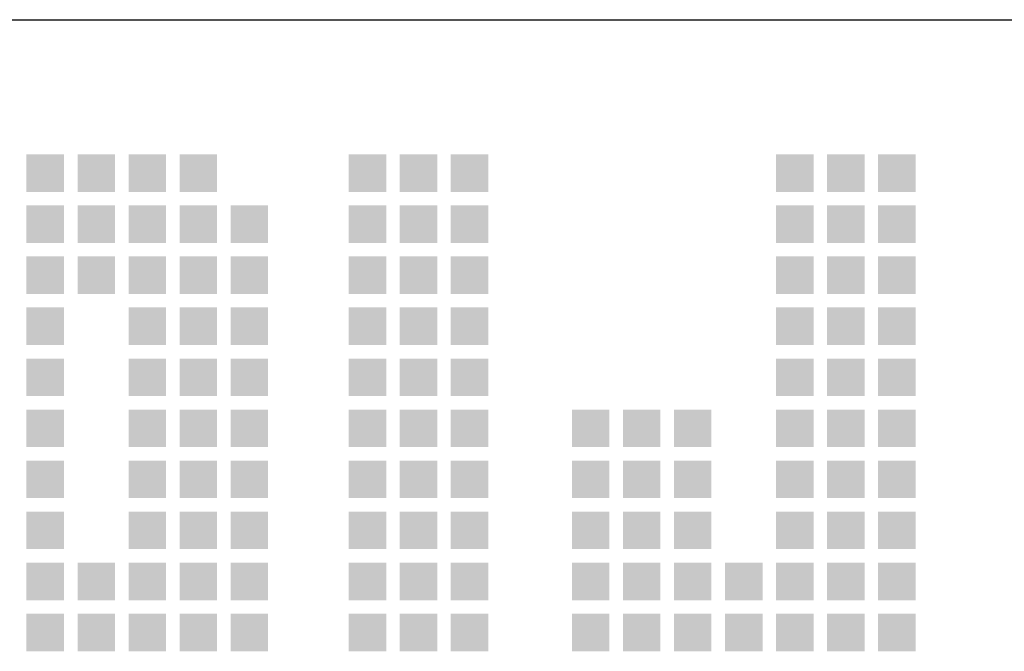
# Model space of a CAD drawing. Extents: x 1860 to 43910, y 0 to 29700.
# Tile 17 of 24: x 41335 to 42014, y 2759 to 3195. Entities that reach past the tile are written whole.
import ezdxf
from ezdxf.enums import TextEntityAlignment as Align

# ---------------------------------------------------------------- set-up
doc = ezdxf.new("R2010")
doc.units = 0
doc.header["$LTSCALE"] = 50
doc.layers.get('0').update_dxf_attribs({"color": 8})
for name, color, linetype in [('00att025', 2, 'Continuous'), ('00att035', 3, 'Continuous'), ('00att050', 4, 'Continuous'), ('BL$4----', 7, 'Continuous'), ('LAAG_1', 160, 'Continuous')]:
    doc.layers.add(name, color=color, linetype=linetype)
doc.styles.add('BURO-018', font='BUROFONT.shx', dxfattribs={"height": 180})
doc.styles.add('BURO-025', font='BUROFONT.shx', dxfattribs={"height": 250})
doc.styles.add('BURO-050', font='BUROFONT.shx', dxfattribs={"height": 500})

# ---------------------------------------------------------------- blocks, each defined once
blk = doc.blocks.new('STEMPEL GEERDIJK-NIEUW')
at = {"layer": 'LAAG_1', "ltscale": 0.22}
for points in [[(-51.418, 62.043), (-51.418, 61.526), (-50.901, 61.526), (-50.901, 62.043), (-50.94, 62.043)], [(-50.714, 62.043), (-50.714, 61.526), (-50.197, 61.526), (-50.197, 62.043), (-50.236, 62.043)], [(-50.01, 62.043), (-50.01, 61.526), (-49.493, 61.526), (-49.493, 62.043), (-49.532, 62.043)], [(-49.306, 62.043), (-49.306, 61.526), (-48.789, 61.526), (-48.789, 62.043), (-48.828, 62.043)], [(-46.972, 62.043), (-46.972, 61.526), (-46.454, 61.526), (-46.454, 62.043), (-46.493, 62.043)], [(-46.268, 62.043), (-46.268, 61.526), (-45.751, 61.526), (-45.751, 62.043), (-45.789, 62.043)], [(-45.564, 62.043), (-45.564, 61.526), (-45.047, 61.526), (-45.047, 62.043), (-45.085, 62.043)], [(-41.078, 62.043), (-41.078, 61.526), (-40.56, 61.526), (-40.56, 62.043), (-40.599, 62.043)], [(-40.374, 62.043), (-40.374, 61.526), (-39.856, 61.526), (-39.856, 62.043), (-39.895, 62.043)], [(-39.67, 62.043), (-39.67, 61.526), (-39.152, 61.526), (-39.152, 62.043), (-39.191, 62.043)], [(-51.418, 61.339), (-51.418, 60.822), (-50.901, 60.822), (-50.901, 61.339), (-50.94, 61.339)], [(-50.714, 61.339), (-50.714, 60.822), (-50.197, 60.822), (-50.197, 61.339), (-50.236, 61.339)], [(-50.01, 61.339), (-50.01, 60.822), (-49.493, 60.822), (-49.493, 61.339), (-49.532, 61.339)], [(-49.306, 61.339), (-49.306, 60.822), (-48.789, 60.822), (-48.789, 61.339), (-48.828, 61.339)], [(-48.602, 61.339), (-48.602, 60.822), (-48.085, 60.822), (-48.085, 61.339), (-48.124, 61.339)], [(-46.972, 61.339), (-46.972, 60.822), (-46.454, 60.822), (-46.454, 61.339), (-46.493, 61.339)], [(-46.268, 61.339), (-46.268, 60.822), (-45.751, 60.822), (-45.751, 61.339), (-45.789, 61.339)], [(-45.564, 61.339), (-45.564, 60.822), (-45.047, 60.822), (-45.047, 61.339), (-45.085, 61.339)], [(-41.078, 61.339), (-41.078, 60.822), (-40.56, 60.822), (-40.56, 61.339), (-40.599, 61.339)], [(-40.374, 61.339), (-40.374, 60.822), (-39.856, 60.822), (-39.856, 61.339), (-39.895, 61.339)], [(-39.67, 61.339), (-39.67, 60.822), (-39.152, 60.822), (-39.152, 61.339), (-39.191, 61.339)], [(-51.418, 60.635), (-51.418, 60.118), (-50.901, 60.118), (-50.901, 60.635), (-50.94, 60.635)], [(-50.714, 60.635), (-50.714, 60.118), (-50.197, 60.118), (-50.197, 60.635), (-50.236, 60.635)], [(-50.01, 60.635), (-50.01, 60.118), (-49.493, 60.118), (-49.493, 60.635), (-49.532, 60.635)], [(-49.306, 60.635), (-49.306, 60.118), (-48.789, 60.118), (-48.789, 60.635), (-48.828, 60.635)], [(-48.602, 60.635), (-48.602, 60.118), (-48.085, 60.118), (-48.085, 60.635), (-48.124, 60.635)], [(-46.972, 60.635), (-46.972, 60.118), (-46.454, 60.118), (-46.454, 60.635), (-46.493, 60.635)], [(-46.268, 60.635), (-46.268, 60.118), (-45.751, 60.118), (-45.751, 60.635), (-45.789, 60.635)], [(-45.564, 60.635), (-45.564, 60.118), (-45.047, 60.118), (-45.047, 60.635), (-45.085, 60.635)], [(-41.078, 60.635), (-41.078, 60.118), (-40.56, 60.118), (-40.56, 60.635), (-40.599, 60.635)], [(-40.374, 60.635), (-40.374, 60.118), (-39.856, 60.118), (-39.856, 60.635), (-39.895, 60.635)], [(-39.67, 60.635), (-39.67, 60.118), (-39.152, 60.118), (-39.152, 60.635), (-39.191, 60.635)], [(-51.418, 59.931), (-51.418, 59.414), (-50.901, 59.414), (-50.901, 59.931), (-50.94, 59.931)], [(-50.01, 59.931), (-50.01, 59.414), (-49.493, 59.414), (-49.493, 59.931), (-49.532, 59.931)], [(-49.306, 59.931), (-49.306, 59.414), (-48.789, 59.414), (-48.789, 59.931), (-48.828, 59.931)], [(-48.602, 59.931), (-48.602, 59.414), (-48.085, 59.414), (-48.085, 59.931), (-48.124, 59.931)], [(-46.972, 59.931), (-46.972, 59.414), (-46.454, 59.414), (-46.454, 59.931), (-46.493, 59.931)], [(-46.268, 59.931), (-46.268, 59.414), (-45.751, 59.414), (-45.751, 59.931), (-45.789, 59.931)], [(-45.564, 59.931), (-45.564, 59.414), (-45.047, 59.414), (-45.047, 59.931), (-45.085, 59.931)], [(-41.078, 59.931), (-41.078, 59.414), (-40.56, 59.414), (-40.56, 59.931), (-40.599, 59.931)], [(-40.374, 59.931), (-40.374, 59.414), (-39.856, 59.414), (-39.856, 59.931), (-39.895, 59.931)], [(-39.67, 59.931), (-39.67, 59.414), (-39.152, 59.414), (-39.152, 59.931), (-39.191, 59.931)], [(-51.418, 59.227), (-51.418, 58.71), (-50.901, 58.71), (-50.901, 59.227), (-50.94, 59.227)], [(-50.01, 59.227), (-50.01, 58.71), (-49.493, 58.71), (-49.493, 59.227), (-49.532, 59.227)], [(-49.306, 59.227), (-49.306, 58.71), (-48.789, 58.71), (-48.789, 59.227), (-48.828, 59.227)], [(-48.602, 59.227), (-48.602, 58.71), (-48.085, 58.71), (-48.085, 59.227), (-48.124, 59.227)], [(-46.972, 59.227), (-46.972, 58.71), (-46.454, 58.71), (-46.454, 59.227), (-46.493, 59.227)], [(-46.268, 59.227), (-46.268, 58.71), (-45.751, 58.71), (-45.751, 59.227), (-45.789, 59.227)], [(-45.564, 59.227), (-45.564, 58.71), (-45.047, 58.71), (-45.047, 59.227), (-45.085, 59.227)], [(-41.078, 59.227), (-41.078, 58.71), (-40.56, 58.71), (-40.56, 59.227), (-40.599, 59.227)], [(-40.374, 59.227), (-40.374, 58.71), (-39.856, 58.71), (-39.856, 59.227), (-39.895, 59.227)], [(-39.67, 59.227), (-39.67, 58.71), (-39.152, 58.71), (-39.152, 59.227), (-39.191, 59.227)], [(-51.418, 58.523), (-51.418, 58.005), (-50.901, 58.005), (-50.901, 58.523), (-50.94, 58.523)], [(-50.01, 58.523), (-50.01, 58.005), (-49.493, 58.005), (-49.493, 58.523), (-49.532, 58.523)], [(-49.306, 58.523), (-49.306, 58.005), (-48.789, 58.005), (-48.789, 58.523), (-48.828, 58.523)], [(-48.602, 58.523), (-48.602, 58.005), (-48.085, 58.005), (-48.085, 58.523), (-48.124, 58.523)], [(-46.972, 58.523), (-46.972, 58.005), (-46.454, 58.005), (-46.454, 58.523), (-46.493, 58.523)], [(-46.268, 58.523), (-46.268, 58.005), (-45.751, 58.005), (-45.751, 58.523), (-45.789, 58.523)], [(-45.564, 58.523), (-45.564, 58.005), (-45.047, 58.005), (-45.047, 58.523), (-45.085, 58.523)], [(-43.893, 58.523), (-43.893, 58.005), (-43.376, 58.005), (-43.376, 58.523), (-43.415, 58.523)], [(-43.189, 58.523), (-43.189, 58.005), (-42.672, 58.005), (-42.672, 58.523), (-42.711, 58.523)], [(-42.485, 58.523), (-42.485, 58.005), (-41.968, 58.005), (-41.968, 58.523), (-42.007, 58.523)], [(-41.078, 58.523), (-41.078, 58.005), (-40.56, 58.005), (-40.56, 58.523), (-40.599, 58.523)], [(-40.374, 58.523), (-40.374, 58.005), (-39.856, 58.005), (-39.856, 58.523), (-39.895, 58.523)], [(-39.67, 58.523), (-39.67, 58.005), (-39.152, 58.005), (-39.152, 58.523), (-39.191, 58.523)], [(-51.418, 57.819), (-51.418, 57.302), (-50.901, 57.302), (-50.901, 57.819), (-50.94, 57.819)], [(-50.01, 57.819), (-50.01, 57.302), (-49.493, 57.302), (-49.493, 57.819), (-49.532, 57.819)], [(-49.306, 57.819), (-49.306, 57.302), (-48.789, 57.302), (-48.789, 57.819), (-48.828, 57.819)], [(-48.602, 57.819), (-48.602, 57.302), (-48.085, 57.302), (-48.085, 57.819), (-48.124, 57.819)], [(-46.972, 57.819), (-46.972, 57.302), (-46.454, 57.302), (-46.454, 57.819), (-46.493, 57.819)], [(-46.268, 57.819), (-46.268, 57.302), (-45.751, 57.302), (-45.751, 57.819), (-45.789, 57.819)], [(-45.564, 57.819), (-45.564, 57.302), (-45.047, 57.302), (-45.047, 57.819), (-45.085, 57.819)], [(-43.893, 57.819), (-43.893, 57.302), (-43.376, 57.302), (-43.376, 57.819), (-43.415, 57.819)], [(-43.189, 57.819), (-43.189, 57.302), (-42.672, 57.302), (-42.672, 57.819), (-42.711, 57.819)], [(-42.485, 57.819), (-42.485, 57.302), (-41.968, 57.302), (-41.968, 57.819), (-42.007, 57.819)], [(-41.078, 57.819), (-41.078, 57.302), (-40.56, 57.302), (-40.56, 57.819), (-40.599, 57.819)], [(-40.374, 57.819), (-40.374, 57.302), (-39.856, 57.302), (-39.856, 57.819), (-39.895, 57.819)], [(-39.67, 57.819), (-39.67, 57.302), (-39.152, 57.302), (-39.152, 57.819), (-39.191, 57.819)], [(-51.418, 57.115), (-51.418, 56.598), (-50.901, 56.598), (-50.901, 57.115), (-50.94, 57.115)], [(-50.01, 57.115), (-50.01, 56.598), (-49.493, 56.598), (-49.493, 57.115), (-49.532, 57.115)], [(-49.306, 57.115), (-49.306, 56.598), (-48.789, 56.598), (-48.789, 57.115), (-48.828, 57.115)], [(-48.602, 57.115), (-48.602, 56.598), (-48.085, 56.598), (-48.085, 57.115), (-48.124, 57.115)], [(-46.972, 57.115), (-46.972, 56.598), (-46.454, 56.598), (-46.454, 57.115), (-46.493, 57.115)], [(-46.268, 57.115), (-46.268, 56.598), (-45.751, 56.598), (-45.751, 57.115), (-45.789, 57.115)], [(-45.564, 57.115), (-45.564, 56.598), (-45.047, 56.598), (-45.047, 57.115), (-45.085, 57.115)], [(-43.893, 57.115), (-43.893, 56.598), (-43.376, 56.598), (-43.376, 57.115), (-43.415, 57.115)], [(-43.189, 57.115), (-43.189, 56.598), (-42.672, 56.598), (-42.672, 57.115), (-42.711, 57.115)], [(-42.485, 57.115), (-42.485, 56.598), (-41.968, 56.598), (-41.968, 57.115), (-42.007, 57.115)], [(-41.078, 57.115), (-41.078, 56.598), (-40.56, 56.598), (-40.56, 57.115), (-40.599, 57.115)], [(-40.374, 57.115), (-40.374, 56.598), (-39.856, 56.598), (-39.856, 57.115), (-39.895, 57.115)], [(-39.67, 57.115), (-39.67, 56.598), (-39.152, 56.598), (-39.152, 57.115), (-39.191, 57.115)], [(-51.418, 56.411), (-51.418, 55.894), (-50.901, 55.894), (-50.901, 56.411), (-50.94, 56.411)], [(-50.714, 56.411), (-50.714, 55.894), (-50.197, 55.894), (-50.197, 56.411), (-50.236, 56.411)], [(-50.01, 56.411), (-50.01, 55.894), (-49.493, 55.894), (-49.493, 56.411), (-49.532, 56.411)], [(-49.306, 56.411), (-49.306, 55.894), (-48.789, 55.894), (-48.789, 56.411), (-48.828, 56.411)], [(-48.602, 56.411), (-48.602, 55.894), (-48.085, 55.894), (-48.085, 56.411), (-48.124, 56.411)], [(-46.972, 56.411), (-46.972, 55.894), (-46.454, 55.894), (-46.454, 56.411), (-46.493, 56.411)], [(-46.268, 56.411), (-46.268, 55.894), (-45.751, 55.894), (-45.751, 56.411), (-45.789, 56.411)], [(-45.564, 56.411), (-45.564, 55.894), (-45.047, 55.894), (-45.047, 56.411), (-45.085, 56.411)], [(-43.893, 56.411), (-43.893, 55.894), (-43.376, 55.894), (-43.376, 56.411), (-43.415, 56.411)], [(-43.189, 56.411), (-43.189, 55.894), (-42.672, 55.894), (-42.672, 56.411), (-42.711, 56.411)], [(-42.485, 56.411), (-42.485, 55.894), (-41.968, 55.894), (-41.968, 56.411), (-42.007, 56.411)], [(-41.781, 56.411), (-41.781, 55.894), (-41.264, 55.894), (-41.264, 56.411), (-41.303, 56.411)], [(-41.078, 56.411), (-41.078, 55.894), (-40.56, 55.894), (-40.56, 56.411), (-40.599, 56.411)], [(-40.374, 56.411), (-40.374, 55.894), (-39.856, 55.894), (-39.856, 56.411), (-39.895, 56.411)], [(-39.67, 56.411), (-39.67, 55.894), (-39.152, 55.894), (-39.152, 56.411), (-39.191, 56.411)], [(-51.418, 55.707), (-51.418, 55.189), (-50.901, 55.189), (-50.901, 55.707), (-50.94, 55.707)], [(-50.714, 55.707), (-50.714, 55.189), (-50.197, 55.189), (-50.197, 55.707), (-50.236, 55.707)], [(-50.01, 55.707), (-50.01, 55.189), (-49.493, 55.189), (-49.493, 55.707), (-49.532, 55.707)], [(-49.306, 55.707), (-49.306, 55.189), (-48.789, 55.189), (-48.789, 55.707), (-48.828, 55.707)], [(-48.602, 55.707), (-48.602, 55.189), (-48.085, 55.189), (-48.085, 55.707), (-48.124, 55.707)], [(-46.972, 55.707), (-46.972, 55.189), (-46.454, 55.189), (-46.454, 55.707), (-46.493, 55.707)], [(-46.268, 55.707), (-46.268, 55.189), (-45.751, 55.189), (-45.751, 55.707), (-45.789, 55.707)], [(-45.564, 55.707), (-45.564, 55.189), (-45.047, 55.189), (-45.047, 55.707), (-45.085, 55.707)], [(-43.893, 55.707), (-43.893, 55.189), (-43.376, 55.189), (-43.376, 55.707), (-43.415, 55.707)], [(-43.189, 55.707), (-43.189, 55.189), (-42.672, 55.189), (-42.672, 55.707), (-42.711, 55.707)], [(-42.485, 55.707), (-42.485, 55.189), (-41.968, 55.189), (-41.968, 55.707), (-42.007, 55.707)], [(-41.781, 55.707), (-41.781, 55.189), (-41.264, 55.189), (-41.264, 55.707), (-41.303, 55.707)], [(-41.078, 55.707), (-41.078, 55.189), (-40.56, 55.189), (-40.56, 55.707), (-40.599, 55.707)], [(-40.374, 55.707), (-40.374, 55.189), (-39.856, 55.189), (-39.856, 55.707), (-39.895, 55.707)], [(-39.67, 55.707), (-39.67, 55.189), (-39.152, 55.189), (-39.152, 55.707), (-39.191, 55.707)]]:
    blk.add_hatch(color=154, dxfattribs=at).paths.add_polyline_path(points)
at = {"color": 5, "ltscale": 0.5}
blk.add_line((-209.9, 63.9), (-9.9, 63.9), dxfattribs=at)
at = {"color": 1, "ltscale": 0.5, "style": 'BURO-018'}
for tag, p in [('DIVERSEN', (-68.9, 28.9)), ('AANTALBLAD', (-22.9, 28.9))]:
    blk.add_attdef(tag, p, '', height=2, dxfattribs=at)
at = {"layer": '00att025', "color": 1, "linetype": 'Continuous', "style": 'BURO-018'}
for tag, p in [('WZ_GOEDC', (-230.84, 55.442)), ('WZ_GOEDA', (-218.863, 55.442)), ('WZ_GOEDB', (-225.315, 55.031)), ('WZ_INITSB', (-224.737, 40.332)), ('WZ_INITSC', (-230.84, 40.332)), ('WZ_INITSA', (-218.863, 40.332)), ('WZ_DATUMC', (-230.84, 17.774)), ('WZ_DATUMB', (-224.737, 17.774)), ('WZ_DATUMA', (-218.863, 17.774)), ('WZ_CODEB', (-224.737, 10.751)), ('WZ_CODEC', (-230.84, 10.751)), ('WZ_CODEA', (-218.863, 10.751))]:
    blk.add_attdef(tag, text='', height=1.8, rotation=90, dxfattribs=at).set_placement(p, align=Align.MIDDLE_LEFT)
at = {"layer": '00att025', "color": 1, "linetype": 'Continuous'}
for tag, p, height, style in [('TKSCHAAL', (-194.804, 59.901), 2, 'BURO-018'), ('PRDATUM', (-199.225, 49.917), 1.8, 'BURO-018'), ('PRPRLEID', (-179.438, 45.409), 1.8, 'BURO-018'), ('PROPDRGVR1', (-191.434, 32.851), 2.2, 'BURO-025'), ('TK1OMSCHR', (-191.287, 27.025), 2.2, 'BURO-025'), ('TK2OMSCHR', (-191.169, 20.919), 2.2, 'BURO-025'), ('TKFILE', (-63.112, 11.291), 2, 'BURO-018')]:
    blk.add_attdef(tag, p, '', height=height, dxfattribs=dict(at, style=style))
at = {"layer": '00att025', "color": 2, "linetype": 'Continuous'}
for tag, p, height, style in [('PRVRIJ5', (-150.129, 51.989), 2.5, 'BURO-025'), ('PRVRIJ6', (-150.142, 46.083), 2.5, 'BURO-025'), ('PRNUMMER', (-70.447, 33.854), 3.5, 'BURO-050'), ('TKFORMAAT', (-82.528, 17.509), 4, 'BURO-025')]:
    blk.add_attdef(tag, p, '', height=height, dxfattribs=dict(at, style=style))
at = {"layer": '00att025', "color": 1, "linetype": 'Continuous', "style": 'BURO-018'}
blk.add_attdef('TKINIT', text='', height=1.8, dxfattribs=at).set_placement((-179.711, 50.878), align=Align.MIDDLE_LEFT)
at = {"layer": '00att025', "color": 3, "linetype": 'Continuous', "ltscale": 25, "style": 'BURO-025'}
blk.add_attdef('TKFASE', text='', height=4, dxfattribs=at).set_placement((-71.405, 19.481), align=Align.MIDDLE_LEFT)
at = {"layer": '00att035', "color": 2, "linetype": 'Continuous', "style": 'BURO-025'}
blk.add_attdef('PROMSCHR', (-149.998, 57.146), '', height=2.5, dxfattribs=at)
at = {"layer": '00att050', "color": 2, "linetype": 'Continuous', "style": 'BURO-025'}
blk.add_attdef('TKTEKNR', text='', height=4, dxfattribs=at).set_placement((-19.639, 19.603), align=Align.MIDDLE_LEFT)

msp = doc.modelspace()

# ---------------------------------------------------------------- block references
at = {"layer": 'BL$4----', "xscale": 50, "yscale": 50}
msp.add_blockref('STEMPEL GEERDIJK-NIEUW', (43910.23, 0), dxfattribs=at)

doc.saveas('drawing.dxf')
